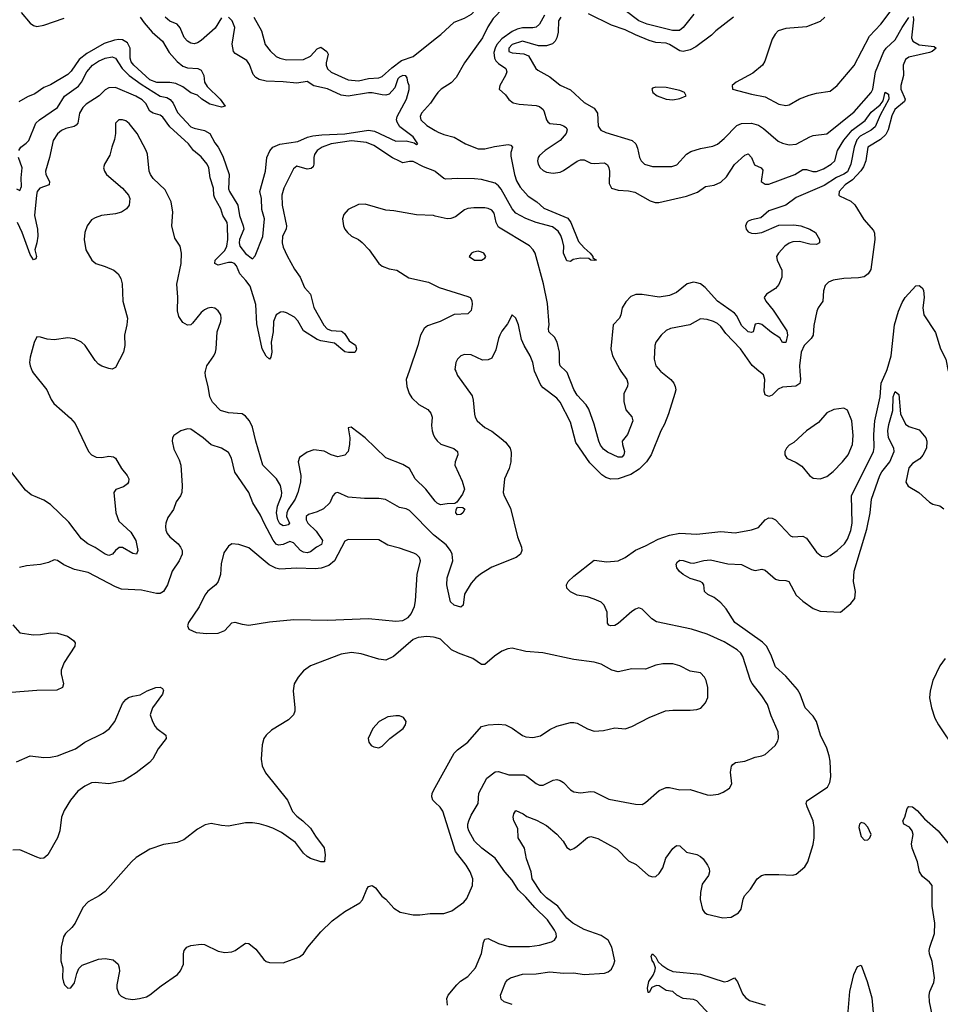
# Model space of a CAD drawing. Header units: inches. Extents: x 1694797 to 1849917, y 907313 to 1017959.
# Tile 227 of 256: x 1777569 to 1782953, y 946296 to 952056. Entities that reach past the tile are written whole.
import ezdxf

# ---------------------------------------------------------------- set-up
doc = ezdxf.new("R2010")
doc.units = ezdxf.units.IN
doc.header["$MEASUREMENT"] = 0
for name, color, linetype in [('B7974', 7, 'Continuous'), ('B7975', 7, 'Continuous'), ('B7984', 7, 'Continuous'), ('B7985', 7, 'Continuous')]:
    doc.layers.add(name, color=color, linetype=linetype)

msp = doc.modelspace()

# ---------------------------------------------------------------- linework, layer by layer
at = {"layer": 'B7974', "color": 5}
for points, elevation in [([(1777643.2, 950000), (1777647.4, 949990), (1777728.8, 949890), (1777753.3, 949833.3), (1777768.5, 949810), (1777865.7, 949725.7), (1777894.1, 949694.1), (1777971.3, 949530), (1777990, 949510.2), (1778016.9, 949496.9), (1778050, 949495.3), (1778090, 949502.3), (1778117.8, 949497.8), (1778130.2, 949490), (1778164, 949430), (1778198.5, 949390), (1778207.6, 949370), (1778206, 949350), (1778200.2, 949339.8), (1778177.2, 949322.8), (1778131.9, 949308.1), (1778120.7, 949290), (1778131.6, 949170), (1778150, 949122.8), (1778218.4, 949058.4), (1778248.7, 949010), (1778259.5, 948950), (1778251.7, 948928.3), (1778230, 948933.3), (1778170, 948968.7), (1778151.5, 948968.5), (1778130, 948951.2), (1778111.7, 948928.3), (1778090, 948922.2), (1778070, 948928.2), (1778010, 948969), (1777967.8, 948990), (1777930, 949019.7), (1777856.6, 949116.6), (1777750, 949220.2), (1777710, 949245.7), (1777636.7, 949276.7), (1777603.3, 949303.3), (1777510, 949423.7)], 820), ([(1780000, 949239.6), (1779943.7, 949310), (1779882.8, 949370), (1779848.6, 949430), (1779810, 949453.4), (1779710, 949492.6), (1779590, 949609.8), (1779508.1, 949671.9), (1779491, 949669), (1779499.6, 949610), (1779498, 949570), (1779490.2, 949529.8), (1779471.5, 949508.5), (1779430, 949498.7), (1779390, 949510.8), (1779350, 949531.4), (1779290, 949540.3), (1779250, 949526.4), (1779205.9, 949494.1), (1779198, 949470), (1779213.5, 949390), (1779211, 949350), (1779195.7, 949290), (1779180.1, 949250), (1779138.5, 949190), (1779130.8, 949170), (1779129.6, 949149.6), (1779146.5, 949110), (1779139.3, 949100.7), (1779124.1, 949095.9), (1779110, 949095.3), (1779090, 949106.5), (1779078.1, 949130), (1779071.9, 949170), (1779077.9, 949210), (1779100.5, 949270), (1779101.8, 949290), (1779094.3, 949330), (1779071.5, 949370), (1778990.3, 949450.3), (1778949.4, 949590), (1778931.2, 949671.2), (1778913.2, 949710), (1778890, 949737.2), (1778870, 949749.8), (1778790, 949755.3), (1778744.5, 949770), (1778697.6, 949817.6), (1778681.7, 949850), (1778672, 949910), (1778655, 949970), (1778654.3, 949994.3), (1778655.7, 950000)], 820), ([(1779846.6, 950000), (1779829.4, 949950), (1779832.7, 949910), (1779847.2, 949870), (1779863.5, 949843.5), (1779903.8, 949803.8), (1779955.3, 949775.3), (1779974.4, 949754.4), (1779980.9, 949730), (1779977.2, 949682.8), (1779981.1, 949650), (1779990, 949624.9), (1780000, 949608.2)], 820), ([(1780000, 949034.2), (1779990, 949042.4), (1779850, 949184), (1779830, 949194), (1779790, 949202), (1779708.2, 949248.2), (1779670, 949254), (1779585.8, 949254.1), (1779490, 949263.5), (1779430, 949289.6), (1779414.2, 949285.8), (1779401.6, 949270), (1779382.4, 949230), (1779345.5, 949194.5), (1779310, 949175.8), (1779259, 949161), (1779244.7, 949150), (1779244.6, 949130), (1779253.8, 949110), (1779303, 949063), (1779340.7, 949010), (1779334.4, 948985.6), (1779305, 948970), (1779270, 948943.4), (1779250, 948937.5), (1779230, 948940.8), (1779211.2, 948951.2), (1779170, 948995.4), (1779150, 949003.4), (1779110, 948985.9), (1779082.3, 948982.3), (1779068.4, 948988.4), (1779051.9, 949011.9), (1778998.2, 949110), (1778978.2, 949158.2), (1778933.5, 949230), (1778909.7, 949290), (1778827.9, 949408), (1778808.2, 949490), (1778790, 949524.5), (1778750, 949549.6), (1778688.3, 949568.3), (1778642, 949610), (1778570, 949660.5), (1778550, 949661.6), (1778511.3, 949650), (1778470, 949624), (1778463, 949610), (1778461.3, 949590), (1778470, 949542.8), (1778501.4, 949481.4), (1778512.4, 949450), (1778520.3, 949330), (1778517.6, 949290), (1778510.3, 949269.7), (1778485.1, 949234.9), (1778468.5, 949190), (1778436.1, 949143.9), (1778424.2, 949110), (1778422.3, 949090), (1778423.6, 949070), (1778431.7, 949050), (1778447.2, 949030), (1778495.6, 948990), (1778510.3, 948970), (1778519, 948950), (1778519.6, 948930), (1778501.6, 948890), (1778460.7, 948830), (1778434.6, 948750), (1778410, 948710.9), (1778390, 948699.8), (1778370, 948698.6), (1778282.2, 948717.8), (1778165.3, 948725.3), (1778130, 948738.5), (1777970, 948822.3), (1777890, 948839.1), (1777827.1, 948867.1), (1777790, 948891.8), (1777770, 948896), (1777738.7, 948881.3), (1777691.7, 948868.3), (1777610, 948860.4), (1777569.1, 948850.9)], 840), ([(1777530, 948515.8), (1777570, 948469.2), (1777650, 948456.9), (1777690, 948458.4), (1777750, 948468.5), (1777790, 948466), (1777848.2, 948450), (1777884.3, 948424.3), (1777894, 948410), (1777891.3, 948390), (1777830, 948294.7), (1777812.1, 948250), (1777812.1, 948230), (1777825.3, 948170), (1777819.5, 948150), (1777786.5, 948133.5), (1777668.7, 948131.3), (1777520.5, 948119.5)], 840), ([(1780000, 948441.1), (1779990, 948444.4), (1779950, 948448.2), (1779898.8, 948441.2), (1779870.4, 948429.6), (1779756, 948330), (1779710, 948309.4), (1779670, 948314), (1779566.5, 948346.5), (1779510, 948353.1), (1779450, 948344.2), (1779270, 948275.6), (1779230, 948247.3), (1779197.6, 948210), (1779174.4, 948170), (1779168.5, 948130), (1779178.9, 948030), (1779178, 948010), (1779170.3, 947989.7), (1779140.7, 947959.3), (1779041.5, 947898.5), (1779010, 947869.4), (1778997.6, 947850), (1778986.5, 947813.5), (1778981.1, 947730), (1778987.2, 947690), (1779007, 947650), (1779136.3, 947490), (1779164.1, 947424.1), (1779190, 947396), (1779224.7, 947370), (1779270, 947326), (1779299.1, 947279.1), (1779350, 947212), (1779356, 947170), (1779351, 947129), (1779330, 947128.7), (1779270, 947149.2), (1779250, 947161.2), (1779230, 947179), (1779182.4, 947242.4), (1779100.5, 947300.5), (1779050, 947325.6), (1779010, 947339.6), (1778970, 947351.8), (1778930, 947357.6), (1778890, 947357.6), (1778790, 947338.4), (1778750, 947340.9), (1778690, 947352.7), (1778654.6, 947345.4), (1778610, 947320.9), (1778530, 947257), (1778490, 947242.9), (1778410, 947229.7), (1778330, 947202.4), (1778250, 947153.6), (1778223.8, 947130), (1778070, 946955.1), (1778034.8, 946930), (1777970, 946894.5), (1777938, 946862), (1777894.4, 946770), (1777875.1, 946744.9), (1777838, 946710), (1777826, 946690), (1777812.7, 946630), (1777810.6, 946550), (1777822, 946510), (1777819.1, 946450), (1777824.7, 946424.7), (1777831, 946410), (1777850, 946391), (1777868.9, 946391.1), (1777890, 946422), (1777903.6, 946476.4), (1777915.6, 946504.4), (1777935.3, 946524.7), (1778030, 946559.5), (1778070, 946564.2), (1778115.6, 946555.6), (1778144.9, 946530), (1778151.8, 946510), (1778153.1, 946490), (1778138, 946410), (1778138, 946390), (1778150, 946357.3), (1778163.2, 946343.2), (1778190, 946328.7), (1778230, 946324.6), (1778270, 946329), (1778310, 946340.3), (1778330, 946351.8), (1778395.9, 946404.1), (1778492, 946470), (1778510, 946490.6), (1778527.1, 946530), (1778527.2, 946590), (1778531.3, 946610), (1778547, 946630), (1778570, 946639), (1778630, 946648), (1778650, 946645.5), (1778730, 946607), (1778770, 946598), (1778810, 946603), (1778830, 946610.5), (1778890, 946654), (1778910, 946650.7), (1778950, 946617.3), (1778997.5, 946557.5), (1779010, 946546.8), (1779030, 946540.7), (1779110, 946538), (1779205.8, 946574.2), (1779230, 946590.8), (1779255.1, 946630), (1779330, 946718.8), (1779395.9, 946784.1), (1779470, 946838.8), (1779559, 946890), (1779574, 946906), (1779599, 946970), (1779610, 946984.7), (1779630, 946991.3), (1779650, 946978), (1779687.7, 946927.7), (1779711, 946910), (1779757.5, 946857.5), (1779794.6, 946834.6), (1779870, 946819.5), (1779910, 946818.9), (1779970, 946827), (1780000, 946826.8)], 860), ([(1777550, 947714.7), (1777630, 947748.9), (1777710, 947740.2), (1777750, 947741.8), (1777790, 947750.2), (1777845.6, 947770), (1777895.4, 947790), (1777950, 947830.2), (1778057.2, 947882.8), (1778093.3, 947906.7), (1778125.7, 947950), (1778170, 948056.3), (1778190, 948079.3), (1778206, 948090), (1778230, 948099.3), (1778273.6, 948106.4), (1778315.3, 948130), (1778366, 948150), (1778391.3, 948151.3), (1778403.6, 948143.6), (1778411.1, 948131.1), (1778404.7, 948110), (1778346, 948030), (1778332.7, 947990), (1778345.5, 947950), (1778361.7, 947921.7), (1778370.7, 947910), (1778423, 947870), (1778426, 947850), (1778379.3, 947790), (1778347.3, 947732.7), (1778328, 947710), (1778250.7, 947650), (1778176.7, 947603.3), (1778090, 947584.7), (1778010, 947593.7), (1777990, 947591.1), (1777950, 947571.9), (1777910, 947543.5), (1777866.3, 947490), (1777828.8, 947430), (1777813.7, 947390), (1777803.1, 947310), (1777790, 947269), (1777734, 947170), (1777711, 947150), (1777690, 947149.5), (1777670, 947156.2), (1777570, 947198.9), (1777530, 947198.4)], 840), ([(1780000, 947476.3), (1779985.6, 947490), (1779978.7, 947510), (1779981.3, 947530), (1780000, 947564)], 860)]:
    msp.add_lwpolyline(points, dxfattribs=dict(at, elevation=elevation))
for points, elevation in [([(1779490, 949015.1), (1779470, 949006), (1779409.5, 948890.5), (1779377.7, 948862.3), (1779333.2, 948846.8), (1779297.4, 948842.6), (1779190, 948846.5), (1779090, 948841.5), (1779067, 948847), (1779027.4, 948867.4), (1778910, 948965.4), (1778850, 948986), (1778810, 948989.4), (1778790, 948976), (1778763.9, 948936.1), (1778747.3, 948872.7), (1778744.6, 948810), (1778730, 948769.2), (1778716.3, 948750), (1778670, 948713), (1778652, 948690), (1778619.1, 948620.9), (1778557.3, 948530), (1778550.8, 948510), (1778558, 948490), (1778602, 948470), (1778664.2, 948464.2), (1778730, 948467.8), (1778770, 948482.8), (1778810, 948528.2), (1778828, 948532), (1778870, 948519), (1778910, 948514.6), (1779030, 948533.7), (1779173.2, 948546.8), (1779370, 948543.9), (1779610, 948552.9), (1779770, 948537), (1779810, 948541.3), (1779840.5, 948559.5), (1779859.3, 948580.7), (1779877.6, 948622.4), (1779884.2, 948655.8), (1779893.6, 948810), (1779913, 948890), (1779907.6, 948910), (1779890, 948927.6), (1779875.3, 948935.3), (1779790, 948964.8), (1779721.4, 948981.4), (1779670, 949012.6)], 860), ([(1779770, 947983.7), (1779722.8, 947977.2), (1779671, 947950), (1779634, 947910), (1779607.3, 947850), (1779611, 947830), (1779624.7, 947810), (1779641.4, 947801.4), (1779670, 947796), (1779690, 947806), (1779734, 947850), (1779812.3, 947910), (1779826, 947930), (1779829.2, 947950), (1779814.2, 947974.2), (1779790, 947982.7)], 880)]:
    msp.add_lwpolyline(points, close=True, dxfattribs=dict(at, elevation=elevation))
at = {"layer": 'B7975', "color": 5}
for points, elevation in [([(1777564, 951290), (1777576.1, 951310), (1777607.3, 951332.7), (1777622, 951350), (1777662.8, 951450), (1777684.6, 951470), (1777790, 951543.1), (1777830.6, 951609.4), (1777913.1, 951666.9), (1777930.5, 951689.5), (1777962.5, 951750), (1777995.9, 951790), (1778030, 951813.2), (1778070, 951831.4), (1778110, 951838), (1778129.9, 951829.9), (1778167.8, 951770), (1778210, 951728.9), (1778279, 951679), (1778390, 951608.7), (1778430, 951599.9), (1778450, 951588.6), (1778466.6, 951566.6), (1778493, 951513), (1778569.9, 951429.9), (1778590, 951421.1), (1778650, 951408.5), (1778680.8, 951390), (1778710, 951336), (1778729.8, 951310), (1778756.7, 951256.6), (1778794, 951150), (1778790, 951066.3), (1778795.6, 951050), (1778845.9, 950970), (1778854.5, 950910), (1778876.6, 950850), (1778879.2, 950830), (1778855.4, 950770), (1778852.2, 950750), (1778856.1, 950730), (1778890, 950688.8), (1778930, 950656.9), (1778945.6, 950674.4), (1778991.7, 950788.3), (1779001.6, 950890), (1778985.1, 950945.1), (1778983.3, 951010), (1778973.6, 951050), (1779006.2, 951170), (1779015.3, 951250), (1779031.5, 951288.5), (1779049.6, 951310.4), (1779090, 951327.5), (1779196.4, 951343.6), (1779251.9, 951368.1), (1779284.4, 951375.6), (1779336.9, 951383.1), (1779471.2, 951388.8), (1779610, 951409.9), (1779643.6, 951403.6), (1779770, 951346), (1779830, 951347.6), (1779875.5, 951335.5), (1779890, 951325.1), (1779897.3, 951330), (1779870.2, 951370), (1779792.6, 951430), (1779776, 951456), (1779773.7, 951470), (1779777.8, 951490), (1779831.3, 951590), (1779847.5, 951647.5), (1779847.3, 951670), (1779838.8, 951690), (1779835.9, 951715.9), (1779827.9, 951727.9), (1779810, 951728.7), (1779790, 951719.8), (1779781.3, 951710), (1779763.7, 951656.3), (1779730, 951620.5), (1779710, 951614.5), (1779690, 951615.4), (1779630, 951628.8), (1779610, 951628.9), (1779490, 951608.6), (1779450, 951615.1), (1779370, 951650.6), (1779290, 951668.6), (1779250, 951695), (1779190, 951683.9), (1779110, 951692.6), (1779010, 951695.5), (1778970, 951705.4), (1778950, 951718.3), (1778935.6, 951735.6), (1778914, 951794), (1778897.9, 951817.9), (1778830, 951858.6), (1778819.2, 951870), (1778812.6, 951912.6), (1778827.7, 952010), (1778811.2, 952050), (1778790.7, 952070)], 760), ([(1778274.3, 952070), (1778296.7, 952036.7), (1778343.2, 951983.2), (1778404.6, 951930), (1778443.6, 951863.6), (1778490.8, 951810.8), (1778524, 951784), (1778550, 951773.4), (1778610.3, 951770.3), (1778630, 951761), (1778646, 951730), (1778650.8, 951690), (1778664.9, 951664.9), (1778742, 951590), (1778771, 951550), (1778750, 951543.6), (1778681.1, 951561.1), (1778635.1, 951590), (1778610, 951614.5), (1778570, 951627.8), (1778522.7, 951662.7), (1778482.3, 951682.3), (1778448.2, 951688.2), (1778371.4, 951688.6), (1778330, 951704.8), (1778237, 951790), (1778221.7, 951810), (1778215.3, 951830), (1778215.9, 951890), (1778199.8, 951919.8), (1778170, 951938.1), (1778150, 951940.7), (1778123.3, 951936.7), (1778063.1, 951916.9), (1777961.6, 951858.4), (1777917.3, 951822.7), (1777870, 951755.2), (1777850, 951735.2), (1777750, 951674), (1777710, 951658.9), (1777658.7, 951621.3), (1777615, 951605), (1777565.2, 951574.8)], 740), ([(1777577.6, 952097.6), (1777630, 952036), (1777650, 952021.3), (1777670, 952015.5), (1777710, 952022.9), (1777830, 952065.4)], 740), ([(1778750, 952066), (1778713, 952007), (1778630, 951933.4), (1778610, 951920.5), (1778590, 951914.5), (1778570, 951918.8), (1778550, 951930.2), (1778531.8, 951951.8), (1778508.2, 952008.2), (1778491.1, 952030), (1778448, 952048), (1778420.2, 952070)], 760), ([(1778938.5, 952070), (1778982.6, 951990), (1779005.6, 951910), (1779033.3, 951873.3), (1779070, 951840.7), (1779090.1, 951830.1), (1779130, 951821.9), (1779230, 951822.1), (1779270, 951842), (1779310, 951885.5), (1779330, 951894.3), (1779366.2, 951870), (1779373.4, 951853.4), (1779362.6, 951802.6), (1779362.1, 951790), (1779370, 951768), (1779390, 951749.4), (1779490, 951704.4), (1779550, 951698.3), (1779610, 951711.9), (1779670, 951715.5), (1779690, 951723.5), (1779745.4, 951774.6), (1779802.6, 951817.4), (1779870, 951840.1), (1780000, 951944.6)], 780), ([(1780000, 951168.2), (1779997.9, 951170), (1779930, 951196), (1779870, 951226), (1779850, 951226.9), (1779810, 951218.1), (1779790, 951227.3), (1779750, 951247.7), (1779640.1, 951320.1), (1779596.7, 951336.7), (1779510, 951348), (1779390, 951329.6), (1779338.5, 951310), (1779309.5, 951290), (1779293.7, 951266.3), (1779289.1, 951250), (1779288.7, 951210), (1779284.8, 951195.2), (1779274.4, 951185.6), (1779250, 951182.3), (1779190, 951199.7), (1779170, 951183.7), (1779114.7, 951070), (1779102.8, 951030), (1779104.1, 950970), (1779129.6, 950850), (1779127.1, 950830), (1779105.8, 950790), (1779104.2, 950750), (1779110, 950726), (1779133.7, 950673.7), (1779176.7, 950596.7), (1779209, 950550), (1779234.6, 950490), (1779270.6, 950450.6), (1779290, 950371.8), (1779347.9, 950267.9), (1779367.9, 950247.9), (1779390, 950238.3), (1779450, 950234.6), (1779457.5, 950230), (1779470, 950218), (1779496.3, 950176.3), (1779532.6, 950152.6), (1779539.8, 950130), (1779537.7, 950122.3), (1779530, 950108.9), (1779491.7, 950108.3), (1779470, 950113.2), (1779410, 950163.3), (1779330, 950176.7), (1779310, 950184.2), (1779230, 950236.6), (1779195, 950295), (1779175.9, 950316), (1779130, 950340.1), (1779110, 950346.7), (1779094.5, 950345.5), (1779069.1, 950330), (1779052.7, 950290), (1779051.1, 950230), (1779040.1, 950170), (1779044.5, 950110), (1779038.9, 950081.1), (1779030, 950069.3), (1779010, 950087.1), (1778988, 950130), (1778956.9, 950276.9), (1778950.9, 950390), (1778916.3, 950496.3), (1778892.8, 950530), (1778856.4, 950570), (1778836.3, 950616.3), (1778826, 950630), (1778810, 950636.2), (1778790, 950636.2), (1778730, 950619.5), (1778709.9, 950629.9), (1778713.3, 950650), (1778770, 950706.4), (1778781, 950730), (1778786.4, 950770), (1778785.3, 950850), (1778782.3, 950870), (1778758.1, 950910), (1778746.2, 950950), (1778711.2, 951011.2), (1778705, 951030), (1778703.4, 951070), (1778684.2, 951130), (1778675.7, 951190), (1778665, 951210), (1778630, 951253.8), (1778586.2, 951290), (1778556.8, 951330), (1778448, 951430), (1778405.5, 951485.5), (1778390, 951497.9), (1778350, 951508.1), (1778330, 951521.3), (1778306.1, 951566.1), (1778286.4, 951586.4), (1778249.3, 951609.3), (1778130, 951658.4), (1778090, 951657.8), (1778070, 951646), (1778033.4, 951610), (1777958.9, 951561.1), (1777938, 951542), (1777919.6, 951510), (1777910.1, 951450), (1777900.5, 951439.5), (1777888.3, 951431.7), (1777839.9, 951420.1), (1777813, 951407), (1777791.1, 951388.9), (1777765, 951350), (1777743.2, 951250), (1777720.1, 951170), (1777722.5, 951150), (1777743.5, 951110), (1777741.2, 951090), (1777687.6, 951070), (1777670.8, 951050), (1777666.7, 951030), (1777655.3, 950910), (1777672.6, 950830), (1777675.4, 950790), (1777670.4, 950749.5), (1777657.5, 950710), (1777667.2, 950670), (1777663.4, 950656.6), (1777650, 950651.3), (1777630, 950682.3), (1777583.4, 950810), (1777555.8, 950870)], 780), ([(1780000, 951608.1), (1779972.3, 951567.7), (1779918.6, 951510), (1779911.3, 951490), (1779915.5, 951470), (1779950, 951437.1), (1780000, 951407.9)], 780), ([(1778655.7, 950000), (1778663.1, 950030), (1778705.6, 950090), (1778713.8, 950110), (1778718.8, 950130), (1778724.4, 950230), (1778744.7, 950290), (1778748.4, 950310), (1778745.1, 950330), (1778730, 950353.3), (1778710, 950368.2), (1778690, 950372.1), (1778670, 950368.4), (1778650, 950359.1), (1778630, 950342.6), (1778580.2, 950279.8), (1778570, 950271.3), (1778550, 950268.4), (1778524, 950284), (1778500.4, 950320.4), (1778492.2, 950352.2), (1778493.3, 950433.3), (1778488.5, 950508.5), (1778513, 950630), (1778516.5, 950690), (1778507.3, 950730), (1778477.4, 950777.4), (1778458.9, 950850), (1778465.2, 950930), (1778455.7, 950990), (1778420.7, 951060.7), (1778350, 951127.1), (1778334.4, 951150), (1778326.9, 951170), (1778316.1, 951270), (1778309.9, 951289.9), (1778255.5, 951390), (1778210, 951449), (1778190, 951464.2), (1778170, 951470.6), (1778150, 951469.8), (1778129.5, 951450.5), (1778130.1, 951390.1), (1778124.2, 951355.8), (1778107.2, 951310), (1778096.6, 951263.4), (1778066, 951210), (1778060.3, 951190), (1778064.9, 951170), (1778077.4, 951150), (1778170.3, 951070), (1778205.7, 951030), (1778214.3, 951010), (1778209, 950971), (1778194.4, 950950), (1778164.9, 950930), (1778130, 950920.7), (1778047.3, 950910), (1778010, 950897.4), (1777990, 950885.1), (1777963.8, 950850), (1777951.2, 950810), (1777946, 950770), (1777956, 950710), (1777991.7, 950650), (1778014, 950630), (1778070, 950612.5), (1778119, 950590), (1778145.2, 950570), (1778161.3, 950541.3), (1778167.8, 950510), (1778172.7, 950410), (1778199.3, 950310), (1778196.4, 950270), (1778181.3, 950210), (1778184.2, 950150), (1778176.5, 950110), (1778130, 950021.2), (1778110, 950012.3), (1778090, 950015.1), (1778050, 950029.4), (1778030, 950041.6), (1778010, 950062.4), (1777953.1, 950150), (1777929.8, 950169.8), (1777890, 950189.8), (1777850, 950194.2), (1777770, 950182.3), (1777730, 950186.6), (1777690, 950199.5), (1777670, 950201.2), (1777653.4, 950166.6), (1777630, 950082), (1777627.6, 950050), (1777630.3, 950030), (1777643.2, 950000)], 820), ([(1777550, 951067), (1777570, 951055.8), (1777580.6, 951079.4), (1777578, 951130), (1777584.1, 951190), (1777561.9, 951250)], 760), ([(1780000, 950907.4), (1779990, 950909.8), (1779890, 950913.8), (1779758.3, 950938.3), (1779710, 950940.7), (1779590, 950975.8), (1779550, 950973.8), (1779490, 950946), (1779464.4, 950915.6), (1779457.2, 950890), (1779463.6, 950850), (1779471.4, 950830), (1779485.5, 950810), (1779510, 950790.2), (1779550.9, 950770.9), (1779572.6, 950752.6), (1779613.4, 950710), (1779670.2, 950630.2), (1779690, 950613.7), (1779730, 950597.4), (1779774, 950590), (1779845.4, 950545.4), (1779960.2, 950520.2), (1780000, 950500.7)], 820), ([(1780000, 950280.6), (1779954.5, 950265.5), (1779934, 950250), (1779912.4, 950210), (1779898.3, 950150), (1779846.6, 950000)], 820)]:
    msp.add_lwpolyline(points, dxfattribs=dict(at, elevation=elevation))
at = {"layer": 'B7984', "color": 5}
for points, elevation in [([(1780119.2, 950000), (1780130, 949974.8), (1780215.8, 949855.8), (1780222.3, 949830), (1780229, 949749), (1780233.7, 949730), (1780245.3, 949710), (1780290, 949670.4), (1780330, 949648.5), (1780385.9, 949605.9), (1780410, 949584.4), (1780437, 949550), (1780443.6, 949523.6), (1780442, 949470), (1780431.5, 949430), (1780403.7, 949370), (1780397, 949290), (1780402.6, 949270), (1780438.8, 949198.8), (1780481.5, 949030), (1780504.2, 948970), (1780506.7, 948950), (1780498.4, 948930), (1780473, 948910), (1780330, 948852.9), (1780270, 948815.8), (1780237.8, 948790), (1780210, 948758.5), (1780170, 948694.7), (1780162, 948630), (1780150, 948619.8), (1780110, 948630.6), (1780089.6, 948649.6), (1780070.6, 948730), (1780067.3, 948750), (1780069.9, 948790), (1780102.4, 948890), (1780098.1, 948930), (1780088.7, 948950), (1780063, 948983), (1780000, 949034.2)], 840), ([(1780071.2, 946290), (1780067, 946330), (1780076, 946350), (1780126, 946410), (1780148.2, 946431.8), (1780190, 946458), (1780234.3, 946510), (1780270, 946593.4), (1780282.1, 946657.9), (1780290, 946676.5), (1780310, 946680.6), (1780370, 946650.9), (1780430, 946633.8), (1780550, 946634.6), (1780610, 946640.9), (1780678.9, 946661.1), (1780697, 946670), (1780709.6, 946690), (1780706.6, 946710), (1780697.2, 946730), (1780656.8, 946790), (1780581.9, 946861.9), (1780530, 946922.6), (1780485.3, 946965.3), (1780450, 947022), (1780407.5, 947070), (1780350.5, 947150), (1780271.4, 947210), (1780229, 947250), (1780197, 947310), (1780190.7, 947330), (1780190.6, 947350), (1780197, 947370), (1780210, 947403.1), (1780249.8, 947470), (1780254.2, 947530), (1780301, 947619), (1780350, 947655.3), (1780370, 947657.4), (1780430, 947638.9), (1780517.3, 947637.3), (1780535.3, 947630), (1780590, 947587), (1780610, 947577), (1780630, 947578), (1780690, 947607.2), (1780710.3, 947610.3), (1780730, 947604.9), (1780750, 947592.4), (1780790, 947550.4), (1780810, 947538.3), (1780850, 947533.4), (1780910, 947541.2), (1780930, 947539.1), (1781015.1, 947495.1), (1781170, 947466), (1781210, 947465.5), (1781230, 947475.5), (1781310, 947546.4), (1781350, 947564.4), (1781370, 947564.4), (1781430, 947550.5), (1781490, 947552.7), (1781590, 947520.4), (1781610, 947518.4), (1781655.9, 947524.1), (1781683.3, 947536.7), (1781720.7, 947559.3), (1781735.1, 947584.9), (1781726.2, 947653.8), (1781731.5, 947688.5), (1781740.5, 947699.5), (1781755.3, 947710), (1781810, 947718.7), (1781870, 947742), (1781910, 947748.5), (1781930, 947757.1), (1781987.3, 947810), (1782003.8, 947836.2), (1782007.9, 947852.1), (1782004.7, 947890), (1781963.7, 947983.7), (1781943.1, 948050), (1781910, 948100.5), (1781852.4, 948172.4), (1781843.1, 948190), (1781799.1, 948330), (1781787.4, 948350), (1781765, 948370), (1781690, 948416.5), (1781590, 948461.7), (1781499, 948490), (1781293.3, 948533.3), (1781266.3, 948550), (1781210, 948607.6), (1781190, 948615.6), (1781170, 948607.8), (1781150, 948593), (1781070, 948523.5), (1781050, 948511.1), (1781024, 948510), (1781014.5, 948514.5), (1781006.4, 948526.4), (1781004.2, 948590), (1780987.8, 948630), (1780970, 948647.8), (1780930, 948666.3), (1780890, 948678.9), (1780829, 948690), (1780790, 948709.6), (1780769.4, 948730), (1780767, 948750), (1780777.6, 948770), (1780810, 948801.1), (1780930, 948893.4), (1781004, 948884), (1781070, 948890.2), (1781109.7, 948910), (1781170, 948953), (1781230, 948977.8), (1781303.1, 949016.9), (1781370, 949041), (1781430, 949051.3), (1781530, 949046), (1781670, 949061.1), (1781753.2, 949053.2), (1781850, 949070.5), (1781890, 949086), (1781929.7, 949130.3), (1781950, 949141.6), (1781970, 949140.3), (1781990, 949130.4), (1782077.2, 949037.2), (1782090.4, 949030.4), (1782150, 949034), (1782170, 949023.1), (1782230, 948940.4), (1782258.3, 948918.3), (1782290, 948913.7), (1782310, 948921.7), (1782350, 948950.3), (1782392.8, 948990), (1782410, 949017.6), (1782430, 949067.4), (1782438.1, 949110), (1782434.6, 949270), (1782562.5, 949530), (1782566.5, 949553.5), (1782564.7, 949630), (1782569.9, 949709.9), (1782601.2, 949850), (1782608.5, 949930), (1782639, 950000)], 840), ([(1781317, 950000), (1781318.4, 949998.4), (1781378.4, 949950), (1781394.4, 949930), (1781402.4, 949910), (1781406, 949890), (1781401.6, 949870), (1781364.7, 949750), (1781340.2, 949690), (1781318.4, 949650), (1781262.9, 949510), (1781235.9, 949470), (1781193.2, 949426.8), (1781144.1, 949395.9), (1781070, 949369.2), (1781027.4, 949367.4), (1780997.9, 949377.9), (1780973.8, 949393.8), (1780903.7, 949463.7), (1780822.2, 949582.2), (1780790, 949702), (1780730, 949818.7), (1780710, 949842), (1780630, 949903), (1780617.8, 949917.8), (1780580.6, 950000)], 840), ([(1781085.8, 950000), (1781119.7, 949950), (1781126.9, 949930), (1781124, 949910), (1781102.4, 949870), (1781101.6, 949821.6), (1781114.4, 949774.4), (1781150, 949732.7), (1781156.1, 949710), (1781124.2, 949630), (1781092.9, 949590), (1781094.2, 949570), (1781106.2, 949530), (1781103.2, 949510), (1781090, 949496.8), (1781070, 949497.3), (1781006.7, 949526.7), (1780983.4, 949543.4), (1780966, 949566), (1780955.4, 949590), (1780929.4, 949690), (1780897.2, 949777.2), (1780883, 949803), (1780830, 949859.3), (1780810, 949892.1), (1780771.2, 949991.2), (1780762.4, 950000)], 820), ([(1782132.4, 950000), (1782136.1, 949950), (1782131.9, 949928.1), (1782107.8, 949912.2), (1782030, 949906), (1782006, 949894), (1781970, 949859.7), (1781950, 949851.6), (1781930, 949860.9), (1781923.6, 949883.6), (1781927.1, 949950), (1781918.6, 949978.6), (1781892.2, 950000)], 840), ([(1780450, 946295.1), (1780402, 946310), (1780385.1, 946325.1), (1780381.4, 946350), (1780410, 946422.4), (1780421.5, 946438.5), (1780439.5, 946450), (1780510, 946472.5), (1780590, 946473.9), (1780670, 946485.4), (1780750, 946477), (1780810, 946479.4), (1780870, 946470.2), (1780990, 946478.6), (1781010, 946484.7), (1781030, 946501.1), (1781044.8, 946530), (1781049.1, 946550), (1781033.2, 946630), (1781010, 946670.5), (1780970, 946698.5), (1780870, 946732.9), (1780804.1, 946770), (1780770, 946799.6), (1780716.9, 946870), (1780650, 946919.3), (1780618.5, 946950), (1780567.4, 947030), (1780559.8, 947070), (1780533.4, 947146.6), (1780521.6, 947210), (1780485.1, 947270), (1780483.3, 947323.3), (1780459.7, 947370), (1780456.3, 947390), (1780458.7, 947410), (1780470, 947430.3), (1780513.4, 947410), (1780534.7, 947394.7), (1780592.3, 947372.3), (1780650, 947341.3), (1780711.4, 947291.4), (1780748.4, 947250), (1780770, 947212.7), (1780790, 947200.3), (1780810, 947207.4), (1780830, 947221.5), (1780890, 947272), (1780910, 947278.3), (1780950, 947266.2), (1781064.1, 947204.1), (1781130, 947134.9), (1781174.4, 947114.4), (1781247.7, 947050), (1781270, 947042.4), (1781290, 947043.8), (1781310, 947061.6), (1781330, 947094), (1781348.9, 947150), (1781390, 947207.4), (1781410, 947224.2), (1781430, 947223.1), (1781470, 947184.9), (1781530, 947171.5), (1781550, 947160.9), (1781566.4, 947146.4), (1781592.4, 947110), (1781602.2, 947090), (1781604.2, 947070), (1781597.6, 947050), (1781560.8, 946999.2), (1781550.2, 946950), (1781549.4, 946909.4), (1781563.1, 946850), (1781573.6, 946833.6), (1781590, 946822.7), (1781682, 946802), (1781730, 946806.2), (1781772.6, 946830), (1781788, 946852), (1781800.2, 946910), (1781809, 946930), (1781843.1, 946970), (1781882.6, 947030), (1781907.3, 947050), (1781930, 947055), (1782010, 947055.9), (1782090, 947051.7), (1782110, 947057.6), (1782160.4, 947099.6), (1782179.3, 947130), (1782210.8, 947230), (1782216, 947270), (1782215.4, 947330), (1782209.7, 947369.7), (1782174.7, 947450), (1782169.7, 947470), (1782173.4, 947486.6), (1782294.2, 947565.9), (1782307.3, 947592.7), (1782313, 947627), (1782310, 947718), (1782304.4, 947750), (1782290, 947793.6), (1782252.5, 947870), (1782229.8, 947950), (1782210, 947982.2), (1782163.2, 948030), (1782133.8, 948110), (1782117.3, 948137.3), (1782050, 948215.9), (1781990, 948269.7), (1781962, 948342), (1781937.4, 948390), (1781913.6, 948413.6), (1781751.2, 948530), (1781700.4, 948610), (1781670, 948644.8), (1781630, 948675.6), (1781593.2, 948693.2), (1781574, 948710), (1781569.6, 948750), (1781561.7, 948761.7), (1781549.2, 948770), (1781490, 948786.2), (1781449.9, 948809.9), (1781428.2, 948828.2), (1781412.4, 948850), (1781409.4, 948870.6), (1781416.6, 948883.4), (1781430, 948893.1), (1781450, 948892.8), (1781490, 948878.1), (1781510, 948875.9), (1781570, 948891.3), (1781610, 948895.1), (1781710, 948873.3), (1781790, 948868.9), (1781850, 948839.3), (1781870, 948834), (1781910, 948840.8), (1781930, 948835.6), (1781990, 948783.5), (1782010, 948776.3), (1782050, 948774.7), (1782068.3, 948768.3), (1782109.6, 948689.6), (1782150, 948653.2), (1782210, 948611.3), (1782250, 948595.8), (1782370, 948590.4), (1782430, 948640.7), (1782452.9, 948670), (1782457.6, 948710), (1782446.3, 948770), (1782450.4, 948830), (1782524.5, 949075.5), (1782542.6, 949170), (1782551.3, 949250), (1782600.4, 949390), (1782611.1, 949410), (1782658.5, 949470), (1782683.8, 949530), (1782681.1, 949550), (1782650.9, 949610), (1782646.9, 949650), (1782652.1, 949687.9), (1782676.5, 949770), (1782676.8, 949850), (1782690, 949880.4), (1782710, 949864), (1782720.2, 949750), (1782750, 949690.3), (1782770, 949676.9), (1782830, 949657.4), (1782869, 949610), (1782875.6, 949590), (1782872.4, 949550), (1782852.2, 949507.8), (1782833.3, 949486.7), (1782790, 949458.6), (1782770, 949433.5), (1782751.8, 949350), (1782766, 949326), (1782828, 949290), (1782890, 949233), (1782910, 949221.6), (1782950, 949212.2), (1782974.5, 949194.5)], 820), ([(1780000, 949608.2), (1780010, 949591.4), (1780031.9, 949571.9), (1780108.2, 949548.2), (1780130.2, 949530), (1780132.2, 949510), (1780115.6, 949470), (1780113.2, 949450), (1780156.3, 949356.3), (1780170.9, 949310), (1780159.9, 949280.1), (1780126.3, 949233.7), (1780115.1, 949224.9), (1780070, 949224), (1780030, 949216.8), (1780010, 949227.1), (1780000, 949239.6)], 820), ([(1780000, 947564), (1780110, 947764.4), (1780130, 947785.3), (1780189.8, 947830.2), (1780270, 947920.7), (1780310, 947930.7), (1780370, 947934), (1780410, 947930.7), (1780450, 947910.8), (1780510, 947868.2), (1780530, 947860.4), (1780570, 947857.4), (1780614.4, 947865.6), (1780670, 947903.7), (1780710, 947923.7), (1780790, 947943.7), (1780810, 947944.9), (1780830, 947939.5), (1780890, 947907), (1780930, 947894.4), (1780983.3, 947896.7), (1781050, 947913), (1781110, 947908.2), (1781150, 947920.4), (1781250, 947973.7), (1781346.7, 948013.3), (1781390, 948017), (1781490, 948015.6), (1781530, 948019.5), (1781552.2, 948027.8), (1781580.7, 948059.3), (1781594.3, 948090), (1781594, 948150), (1781584.7, 948190), (1781574.7, 948210), (1781550, 948235.1), (1781490, 948244), (1781430, 948276.3), (1781390, 948288.2), (1781330, 948288.3), (1781290, 948279.6), (1781230, 948256.9), (1781150, 948258), (1781070, 948240.4), (1781032.7, 948250), (1780970, 948284.7), (1780930, 948296.4), (1780810, 948313.3), (1780628.7, 948351.3), (1780530, 948360.5), (1780450, 948378.5), (1780424, 948376), (1780390, 948362.3), (1780347.1, 948332.9), (1780290, 948282.7), (1780270, 948282.7), (1780219, 948319), (1780135.1, 948350), (1780094.7, 948370), (1780030, 948431.1), (1780000, 948441.1)], 860), ([(1782981.8, 948318.1), (1782950, 948275.6), (1782909.1, 948190), (1782893.7, 948130), (1782890.5, 948089.5), (1782901.3, 948030), (1782921.1, 947970), (1782943.1, 947930), (1783042.6, 947782.6)], 820), ([(1780000, 946826.8), (1780050, 946826.4), (1780097.1, 946842.9), (1780165.9, 946894.1), (1780184.6, 946915.4), (1780217.6, 946990), (1780219.7, 947030), (1780204.2, 947070), (1780180.2, 947110), (1780117.7, 947190), (1780044.7, 947424.7), (1780028.8, 947448.8), (1780000, 947476.3)], 860), ([(1782916.4, 946190), (1782890.7, 946310), (1782888.2, 946350), (1782892.3, 946370), (1782916.1, 946423.9), (1782918.5, 946450), (1782905.9, 946545.9), (1782890.8, 946590), (1782889.2, 946610), (1782891.8, 946630), (1782918.6, 946710), (1782921.5, 946770), (1782906.1, 946870), (1782905.2, 946990), (1782890.7, 947010.7), (1782850, 947043.7), (1782832.5, 947070), (1782819.8, 947130), (1782788.4, 947210), (1782785.9, 947234.1), (1782794, 947290), (1782789.8, 947309.8), (1782772.6, 947332.6), (1782740.9, 947350), (1782734, 947370), (1782745.2, 947390), (1782759, 947441), (1782770, 947452), (1782790, 947450.8), (1782818, 947430), (1782861.2, 947381.2), (1782941.6, 947310), (1783005.5, 947230)], 780), ([(1781627.3, 946210), (1781530, 946315.5), (1781510, 946323.1), (1781450, 946329.9), (1781413.4, 946350), (1781390, 946370.6), (1781350, 946377.4), (1781310, 946403.2), (1781293.8, 946406.2), (1781266.6, 946393.4), (1781250, 946365.4), (1781245.7, 946365.7), (1781241.4, 946390), (1781248.9, 946428.9), (1781273.6, 946466.4), (1781284.5, 946490), (1781287.7, 946510), (1781278.9, 946538.9), (1781268.6, 946551.4), (1781263.1, 946576.9), (1781270, 946590.5), (1781290, 946572.2), (1781303.5, 946543.5), (1781324.1, 946524.1), (1781360.4, 946500.4), (1781390, 946487.3), (1781550, 946472.1), (1781690, 946427.1), (1781710, 946430.2), (1781750.2, 946450.2), (1781767.7, 946427.7), (1781797.5, 946357.4), (1781814.8, 946334.8), (1781837.2, 946317.2), (1781930, 946291.3)], 780), ([(1782413.3, 946230), (1782424.7, 946370), (1782448.1, 946470), (1782470, 946517.1), (1782490, 946524), (1782525.2, 946430), (1782553, 946333), (1782564.1, 946204.1)], 780)]:
    msp.add_lwpolyline(points, dxfattribs=dict(at, elevation=elevation))
for points, elevation in [([(1782390, 949783.7), (1782330, 949775.6), (1782290, 949755.1), (1782241.4, 949698.6), (1782170.7, 949650), (1782096.7, 949583.3), (1782070, 949566), (1782054, 949550), (1782044.9, 949530), (1782044, 949510), (1782056, 949490), (1782110, 949465.5), (1782143.1, 949443.1), (1782188.8, 949388.8), (1782210, 949373.4), (1782250, 949370.5), (1782290, 949383.8), (1782327.2, 949412.8), (1782382, 949470), (1782413.6, 949510), (1782439.7, 949570), (1782443.9, 949623.9), (1782435.6, 949710), (1782411.5, 949771.5)], 860), ([(1780130, 949159.5), (1780119.5, 949170), (1780122.4, 949190), (1780130, 949204), (1780161.4, 949201.4), (1780172.5, 949192.5), (1780160.5, 949170), (1780150, 949161.6)], 820), ([(1782490, 947359), (1782481, 947350), (1782477.3, 947330), (1782490, 947278), (1782510, 947256), (1782530, 947258.8), (1782541.2, 947270), (1782549.2, 947290), (1782530, 947332.7), (1782510, 947352.7)], 820)]:
    msp.add_lwpolyline(points, close=True, dxfattribs=dict(at, elevation=elevation))
at = {"layer": 'B7985', "color": 5}
for points, elevation in [([(1780000, 951944.6), (1780031.6, 951970), (1780110, 952040.9), (1780170, 952065.1), (1780211.4, 952088.6), (1780268.7, 952151.3), (1780296.5, 952170), (1780369.8, 952210), (1780390, 952215.3), (1780435.8, 952215.8), (1780481, 952210), (1780497.3, 952190), (1780395.9, 952124.1), (1780337.7, 952062.3), (1780306.2, 952013.8), (1780275.9, 951950), (1780170, 951803.2), (1780122.7, 951717.3), (1780093.3, 951686.7), (1780034.3, 951650), (1780015, 951630), (1780000, 951608.1)], 780), ([(1782278.3, 952070), (1782250, 952045.3), (1782170, 952014.5), (1782050, 952004.8), (1782005.5, 951990), (1781988, 951972), (1781970, 951942.7), (1781926.3, 951813.7), (1781912.7, 951790), (1781856.9, 951743.1), (1781758.8, 951690), (1781736, 951670), (1781738, 951650), (1781850, 951620.3), (1781930, 951604.9), (1782010, 951562.4), (1782050, 951554.4), (1782070, 951558.4), (1782130, 951592.4), (1782185.9, 951614.1), (1782230, 951627), (1782310, 951638), (1782350, 951670.4), (1782450, 951787.2), (1782540, 951960), (1782606.4, 952030), (1782724.1, 952190)], 860), ([(1781512.7, 952087.3), (1781449, 952010), (1781427.4, 951992.6), (1781387.6, 951992.4), (1781239.1, 952030), (1781190, 952049.9), (1781110, 952110.4)], 820), ([(1780638, 952082), (1780609.7, 952030.3), (1780590, 952011.6), (1780570, 952007.3), (1780510, 952007.4), (1780479.3, 952000.7), (1780450, 951987.2), (1780390, 951944.5), (1780360.1, 951910), (1780349.2, 951890), (1780343.1, 951863.1), (1780346.5, 951830), (1780354.6, 951814.6), (1780370, 951798.9), (1780413, 951770), (1780418.6, 951750), (1780411.4, 951728.6), (1780378.3, 951670), (1780373, 951650), (1780410, 951616.4), (1780429.3, 951589.3), (1780455.5, 951570), (1780490, 951562.2), (1780590, 951553.1), (1780610, 951547.1), (1780630, 951531.1), (1780637.5, 951517.5), (1780649.5, 951469.5), (1780657.4, 951457.4), (1780670, 951448.7), (1780730, 951442.1), (1780750, 951435.7), (1780765.2, 951425.2), (1780771.3, 951411.3), (1780765.3, 951390), (1780730.9, 951350), (1780643.4, 951290), (1780610, 951261), (1780602.2, 951250), (1780598.2, 951230), (1780602.3, 951210), (1780613.6, 951190), (1780630, 951174.1), (1780650, 951164), (1780690, 951157.7), (1780730, 951164.2), (1780750, 951172.7), (1780830, 951228.1), (1780850, 951236.6), (1780870, 951236.6), (1780910, 951217.5), (1780930, 951213.9), (1780990, 951217.8), (1781006.6, 951206.6), (1781015.3, 951190), (1781019.5, 951170), (1781016.7, 951096.7), (1781030.2, 951070.2), (1781070, 951057.8), (1781130, 951054.3), (1781166.5, 951046.5), (1781255.9, 950995.9), (1781286.7, 950986.7), (1781307.3, 950987.3), (1781470, 951022.7), (1781533.4, 951046.6), (1781580.7, 951079.3), (1781630, 951088.4), (1781670, 951106.2), (1781703.2, 951136.8), (1781750.3, 951209.7), (1781810, 951263.6), (1781830, 951271.3), (1781848.7, 951250), (1781865.9, 951205.9), (1781906, 951190), (1781915.3, 951175.3), (1781904.9, 951110), (1781930, 951094.6), (1781950, 951093.8), (1782102, 951150), (1782150, 951179), (1782170, 951180.2), (1782207, 951167), (1782230, 951168.5), (1782270, 951183.1), (1782314.9, 951210), (1782336, 951230), (1782351.9, 951290), (1782389.7, 951350.3), (1782438.7, 951410), (1782513.3, 951466.8), (1782550, 951515.1), (1782602.5, 951557.5), (1782619.4, 951580.6), (1782630, 951632), (1782650, 951620.5), (1782652.8, 951590), (1782602.3, 951497.7), (1782573.1, 951430), (1782550, 951409.9), (1782485.2, 951374.8), (1782466.2, 951353.8), (1782449, 951311), (1782430.6, 951210), (1782410, 951166.6), (1782390, 951151.7), (1782347.2, 951132.8), (1782275, 951085), (1782110, 951016.6), (1782050, 950971.4), (1781950, 950936.7), (1781904.1, 950895.9), (1781850, 950884.9), (1781830, 950878), (1781821.8, 950870), (1781814, 950850), (1781817.5, 950830), (1781830, 950815.5), (1781850, 950806.8), (1781870, 950804.7), (1781910, 950810.8), (1782010, 950853), (1782096.1, 950856.1), (1782137.3, 950850), (1782190.5, 950830), (1782223, 950810), (1782247.3, 950770), (1782246, 950750), (1782230, 950740.9), (1782190, 950743.5), (1782130, 950758.3), (1782090, 950756.8), (1782070, 950748.5), (1782044.9, 950730), (1782006.7, 950690), (1781994.9, 950670), (1781999.3, 950650), (1782026, 950590), (1782026.4, 950550), (1782010, 950506), (1781990, 950482.7), (1781936, 950450), (1781924, 950430), (1781932.4, 950410), (1781976.6, 950356.6), (1782055, 950235), (1782060.1, 950210), (1782050, 950168.2), (1782030, 950168.2), (1782014.1, 950194.1), (1781965.9, 950225.9), (1781910, 950273.5), (1781890, 950278.3), (1781870, 950274), (1781858, 950230), (1781850, 950225.1), (1781830, 950229.8), (1781790, 950266.2), (1781763.3, 950323.3), (1781750, 950339), (1781650, 950408.3), (1781577.3, 950490), (1781550, 950509.9), (1781530, 950517.3), (1781510, 950519.6), (1781473.4, 950510), (1781410, 950459.8), (1781370, 950442.3), (1781310, 950432.1), (1781210, 950447.4), (1781172.7, 950447.3), (1781144.3, 950435.7), (1781113.9, 950406.1), (1781092.4, 950370), (1781085.4, 950330), (1781076.9, 950310), (1781041, 950270), (1781026.8, 950130), (1781035.9, 950090), (1781079, 950010), (1781085.8, 950000)], 820), ([(1780733.5, 952070), (1780721.3, 952050), (1780717.6, 951982.4), (1780710.9, 951949.1), (1780701.5, 951930), (1780685.8, 951914.2), (1780650, 951902), (1780603.3, 951903.3), (1780509.8, 951929.8), (1780449.3, 951910), (1780429.4, 951890), (1780430, 951874), (1780430.3, 951870.3), (1780450, 951862.3), (1780516.9, 951856.9), (1780544.1, 951844.1), (1780588.7, 951770), (1780599.9, 951759.9), (1780670, 951721.3), (1780730, 951672.7), (1780790, 951644.6), (1780870, 951571.7), (1780930, 951538), (1780949, 951510), (1780953.3, 951433.3), (1780968, 951410), (1780996.4, 951396.4), (1781150.5, 951350), (1781172, 951330), (1781183.4, 951303.4), (1781193.7, 951250), (1781203.1, 951230), (1781223, 951210), (1781270, 951196.9), (1781383.3, 951196.7), (1781412.3, 951207.7), (1781470, 951268.7), (1781495.2, 951284.8), (1781550, 951303.2), (1781623.8, 951316.2), (1781650, 951327.7), (1781690, 951360.2), (1781762.7, 951437.3), (1781790, 951449.3), (1781850, 951450.1), (1781890, 951438.8), (1781919.6, 951419.6), (1782004.9, 951344.9), (1782030, 951333.5), (1782070, 951324.1), (1782110, 951327.3), (1782190, 951371), (1782210, 951377.7), (1782290, 951387.3), (1782450, 951517.7), (1782548.3, 951630), (1782558.1, 951650), (1782573.7, 951750), (1782622.3, 951870), (1782637.6, 951890), (1782690, 951937.7), (1782730, 952009.3), (1782770, 952068.8)], 840), ([(1781744.9, 952070), (1781640.9, 951990), (1781615.3, 951964.7), (1781523.3, 951896.7), (1781490, 951880.4), (1781450.5, 951870.5), (1781430, 951873.7), (1781370, 951910.4), (1781350, 951917.8), (1781290, 951922.7), (1781250, 951934.3), (1781170, 951967), (1781110, 951997.4), (1781030, 952023.9), (1780895.6, 952090)], 840), ([(1782795.4, 952075.4), (1782795.8, 952055.8), (1782785.6, 951950), (1782792.9, 951930), (1782830, 951908.4), (1782918.4, 951898.4), (1782928.4, 951890), (1782904.9, 951870), (1782890, 951863.9), (1782770, 951836.7), (1782750, 951823.4), (1782736.5, 951790), (1782738.8, 951730), (1782722.4, 951670), (1782722.4, 951650), (1782747.4, 951590), (1782743.4, 951576.6), (1782687, 951530), (1782670, 951494), (1782648.6, 951411.4), (1782635.6, 951384.4), (1782604.2, 951355.8), (1782530.2, 951310), (1782518, 951230), (1782504.8, 951195.2), (1782489.2, 951170.8), (1782440.7, 951119.3), (1782396.1, 951090), (1782361.7, 951050), (1782359.3, 951030), (1782364.8, 951024.8), (1782430, 950993.8), (1782452.8, 950972.8), (1782506.4, 950886.4), (1782562.2, 950822.2), (1782567.6, 950807.6), (1782570.2, 950770), (1782546.2, 950593.8), (1782532.3, 950570), (1782508.3, 950551.7), (1782474.9, 950545.1), (1782390, 950541.2), (1782327.7, 950532.3), (1782300, 950520.1), (1782279.6, 950500.4), (1782270.3, 950470), (1782266.4, 950410), (1782238.4, 950370), (1782230.4, 950350), (1782212.8, 950267.3), (1782209.1, 950210), (1782198, 950190), (1782156.5, 950150), (1782140.2, 950110), (1782130.2, 950030), (1782132.4, 950000)], 840), ([(1780000, 951407.9), (1780017.6, 951397.6), (1780050, 951384.1), (1780110, 951368.3), (1780176.1, 951330), (1780250, 951300.1), (1780290, 951300.1), (1780346, 951314), (1780425.9, 951325.9), (1780441.3, 951321.3), (1780451.5, 951310), (1780442, 951278), (1780441.7, 951258.3), (1780462.5, 951150), (1780473.9, 951113.9), (1780495.8, 951075.8), (1780543.9, 951023.9), (1780594.4, 950990), (1780633.9, 950953.9), (1780775.1, 950895.1), (1780793.1, 950870), (1780837.4, 950757.4), (1780870, 950720.7), (1780906, 950690), (1780921, 950670), (1780922, 950662), (1780942, 950650), (1780930, 950647.3), (1780909, 950650), (1780898, 950658), (1780850, 950659.8), (1780807.1, 950652.9), (1780790, 950642), (1780770, 950644.5), (1780750, 950689.2), (1780751.7, 950730), (1780744.5, 950764.5), (1780733.9, 950793.9), (1780718.2, 950818.2), (1780684.9, 950844.9), (1780590, 950869.7), (1780530, 950892.6), (1780470, 950923.6), (1780450, 950949.4), (1780384.8, 951064.8), (1780370, 951084.2), (1780350, 951099.6), (1780270, 951121.1), (1780230, 951125.8), (1780132.5, 951127.5), (1780062.5, 951122.5), (1780050, 951126.7), (1780000, 951168.2)], 780), ([(1780762.4, 950000), (1780731.1, 950031.1), (1780725.7, 950050), (1780726.7, 950110), (1780713.1, 950170), (1780698, 950198), (1780663.9, 950230), (1780662.1, 950250), (1780666.7, 950270), (1780656.4, 950396.4), (1780632.2, 950510), (1780583.5, 950690), (1780572.8, 950710), (1780550, 950733.2), (1780370, 950841.2), (1780355.6, 950870), (1780343.5, 950923.5), (1780330, 950942.3), (1780310, 950952.2), (1780290, 950954.3), (1780224.4, 950955.6), (1780190, 950951.5), (1780170, 950942.7), (1780118.1, 950901.9), (1780090, 950892), (1780070, 950890.5), (1780000, 950907.4)], 820), ([(1780000, 950500.7), (1780022, 950490), (1780190, 950436.9), (1780203, 950430), (1780213.5, 950413.5), (1780215.3, 950390), (1780210, 950354), (1780190, 950335.1), (1780110, 950331.9), (1780028.5, 950290), (1780000, 950280.6)], 820), ([(1782639, 950000), (1782643.4, 950010), (1782665.2, 950090), (1782685.7, 950270), (1782709.1, 950350.9), (1782730, 950402), (1782748.2, 950430), (1782810, 950498.8), (1782830, 950501), (1782847.5, 950487.5), (1782854.2, 950474.2), (1782859.5, 950430), (1782850.3, 950369.7), (1782857.3, 950330), (1782925.6, 950225.6), (1782954.4, 950130), (1782986.2, 950070), (1782998.5, 950000)], 840), ([(1780580.6, 950000), (1780580.4, 950000.4), (1780569.8, 950050), (1780555.3, 950090), (1780519.2, 950150), (1780504.1, 950184.1), (1780487.3, 950270), (1780470, 950309), (1780450, 950328.7), (1780422.5, 950277.5), (1780390, 950234), (1780377.8, 950210), (1780369.2, 950190), (1780354.7, 950125.3), (1780330, 950076.2), (1780310, 950065.6), (1780275.2, 950064.8), (1780210, 950094.7), (1780170, 950097.6), (1780150, 950089.4), (1780130, 950069.2), (1780119.3, 950050), (1780114.9, 950010), (1780119.2, 950000)], 840), ([(1781892.2, 950000), (1781852.4, 950032.4), (1781785.7, 950130), (1781699.3, 950219.3), (1781670, 950260.4), (1781650, 950277.6), (1781626, 950290), (1781590, 950301.7), (1781550, 950305.1), (1781488.3, 950271.7), (1781376, 950250), (1781350, 950238.3), (1781320.3, 950210), (1781290.4, 950170), (1781283.1, 950150), (1781280.3, 950070), (1781290.4, 950030), (1781317, 950000)], 840)]:
    msp.add_lwpolyline(points, dxfattribs=dict(at, elevation=elevation))
for points, elevation in [([(1781290, 951661.2), (1781270, 951655.3), (1781266, 951650), (1781271.3, 951630), (1781298, 951610), (1781350, 951590.7), (1781390, 951588), (1781430, 951594.8), (1781468, 951610), (1781458, 951630), (1781430, 951640.9), (1781350, 951658.4)], 860), ([(1780250, 950700.9), (1780224.1, 950695.9), (1780211.3, 950690), (1780198, 950670), (1780228.6, 950648.6), (1780270, 950648.4), (1780290, 950661), (1780296, 950670), (1780284, 950690), (1780270, 950696.2)], 840)]:
    msp.add_lwpolyline(points, close=True, dxfattribs=dict(at, elevation=elevation))

doc.saveas('drawing.dxf')
